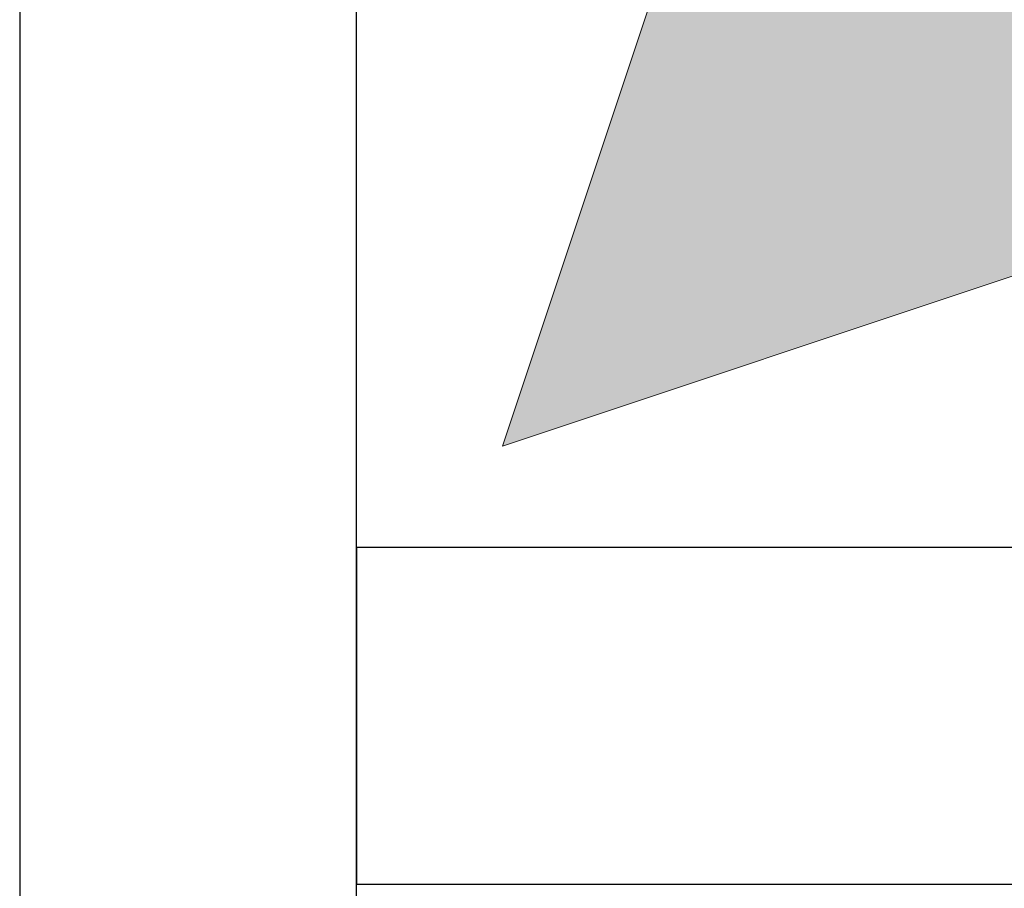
# Model space of a CAD drawing. Header units: metres. Extents: x 391.1 to 430.4, y 12.7 to 28.4.
# Tile 132 of 186: x 407.276 to 407.569, y 26.858 to 27.116. Entities that reach past the tile are written whole.
import ezdxf

# ---------------------------------------------------------------- set-up
doc = ezdxf.new("R2010")
doc.units = ezdxf.units.M
for name, color, linetype, lineweight in [('A-DETL-GENF-OTLN', 7, 'Continuous', 18), ('A-WALL-____-MCUT', 7, 'Continuous', 25), ('A-WALL-____-OTLN', 7, 'Continuous', 25)]:
    doc.layers.add(name, color=color, linetype=linetype, lineweight=lineweight)

# ---------------------------------------------------------------- blocks, each defined once
blk = doc.blocks.new('Family - Envans PB-155465-02_ENLLUMENAT_P0')
at = {"layer": 'A-WALL-____-MCUT', "color": 253, "true_color": 0xaaaaaa}
for p, q in [((2.02746, 0.1), (0, 0.1)), ((0, 0), (2.02746, 0))]:
    blk.add_line(p, q, dxfattribs=at)
at = {"layer": 'A-WALL-____-OTLN', "color": 253, "true_color": 0xaaaaaa}
for p, q in [((2.02746, 0.1), (0, 0.1)), ((0, 0), (2.02746, 0))]:
    blk.add_line(p, q, dxfattribs=at)
at = {"layer": 'A-WALL-____-OTLN', "color": 253, "lineweight": 18, "true_color": 0xaaaaaa}
blk.add_line((0, 0), (2.02746, 0), dxfattribs=at)
blk = doc.blocks.new('Family - Envans PB-155549-02_ENLLUMENAT_P0')
at = {"layer": 'A-WALL-____-MCUT', "color": 253, "true_color": 0xaaaaaa}
for p, q in [((1.40281, 0.1), (0, 0.1)), ((0, 0.1), (0, 0)), ((0, 0), (1.40281, 0))]:
    blk.add_line(p, q, dxfattribs=at)
at = {"layer": 'A-WALL-____-OTLN', "color": 253, "true_color": 0xaaaaaa}
for p, q in [((1.40281, 0.1), (0, 0.1)), ((0, 0.1), (0, 0)), ((0, 0), (1.40281, 0))]:
    blk.add_line(p, q, dxfattribs=at)
at = {"layer": 'A-WALL-____-OTLN', "color": 253, "lineweight": 18, "true_color": 0xaaaaaa}
blk.add_line((0, 0), (1.40281, 0), dxfattribs=at)
blk = doc.blocks.new('LONDR55-XX_ZZ-ARQ-CAA-M3D-Londres55_ifc-1-02_ENLLUMENAT_P0')
at = {"layer": 'A-WALL-____-OTLN', "color": 253, "lineweight": 18, "true_color": 0xaaaaaa, "rotation": 270}
blk.add_blockref('Family - Envans PB-155465-02_ENLLUMENAT_P0', (407.27645, 28.07825), dxfattribs=at)
at = {"layer": 'A-WALL-____-OTLN', "color": 253, "lineweight": 18, "true_color": 0xaaaaaa}
blk.add_blockref('Family - Envans PB-155549-02_ENLLUMENAT_P0', (407.37645, 26.85938), dxfattribs=at)
blk = doc.blocks.new('ZYR_06_01 Detector Presència Paret - Detector 90º-841973-02_ENLLUMENAT_P0')
at = {"layer": 'A-DETL-GENF-OTLN', "true_color": 0x00c400}
blk.add_hatch(color=92, dxfattribs=at).paths.add_polyline_path([(0, 0), (0.125, 0.25), (-0.125, 0.25)])
at = {"layer": 'A-DETL-GENF-OTLN', "color": 92, "true_color": 0x00c400}
for p, q in [((0, 0), (-0.125, 0.25)), ((-0.125, 0.25), (0, 0)), ((0.125, 0.25), (0, 0)), ((0.125, 0.25), (0, 0))]:
    blk.add_line(p, q, dxfattribs=at)

msp = doc.modelspace()

# ---------------------------------------------------------------- block references
at = {"lineweight": 5}
msp.add_blockref('LONDR55-XX_ZZ-ARQ-CAA-M3D-Londres55_ifc-1-02_ENLLUMENAT_P0', (0, 0), dxfattribs=at)
at = {"layer": 'A-DETL-GENF-OTLN', "color": 92, "true_color": 0x00c400, "rotation": 315.0000000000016}
msp.add_blockref('ZYR_06_01 Detector Presència Paret - Detector 90º-841973-02_ENLLUMENAT_P0', (407.41973, 26.98946), dxfattribs=at)

doc.saveas('drawing.dxf')
